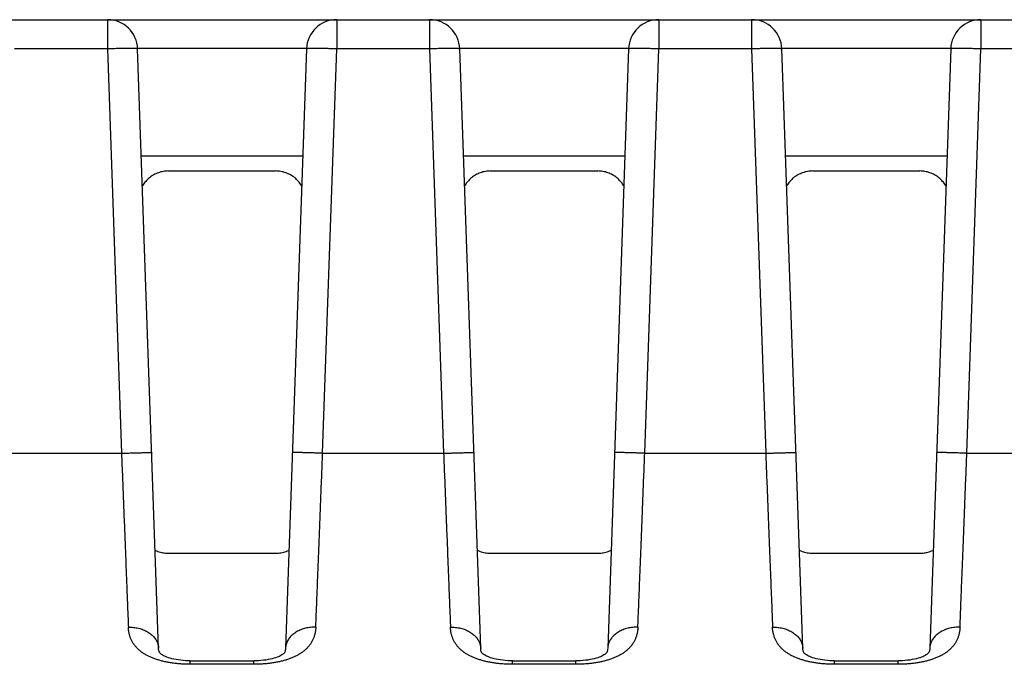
# Model space of a CAD drawing. Header units: inches. Extents: x 0 to 34, y 0 to 22.
# Tile 67 of 75: x 17.223 to 17.874, y 17.86 to 18.287. Entities that reach past the tile are written whole.
import ezdxf

# ---------------------------------------------------------------- set-up
doc = ezdxf.new("R2010")
doc.units = ezdxf.units.IN
doc.header["$LTSCALE"] = 1.87
doc.header["$MEASUREMENT"] = 0
doc.layers.get('0').update_dxf_attribs({"linetype": 'CONTINUOUS'})

msp = doc.modelspace()

# ---------------------------------------------------------------- linework, layer by layer
at = {"color": 7, "linetype": 'CONTINUOUS'}
for p, q in [((16.23356, 18.28653), (18.8081, 18.28653)), ((17.28088, 18.28653), (17.28088, 18.26722)), ((17.43251, 18.28653), (17.43251, 18.26722)), ((17.49388, 18.28653), (17.49388, 18.26722)), ((17.64551, 18.28653), (17.64551, 18.26722)), ((17.70688, 18.28653), (17.70688, 18.26722)), ((17.85851, 18.28653), (17.85851, 18.26722)), ((17.28088, 18.26722), (17.21951, 18.26722)), ((17.28088, 18.26722), (17.2902, 18.00002)), ((17.41252, 18.2674), (17.30086, 18.2674)), ((17.3147, 17.87118), (17.30087, 18.26722)), ((17.41252, 18.26722), (17.39869, 17.87118)), ((17.42319, 18.00002), (17.43251, 18.26722)), ((17.49388, 18.26722), (17.43251, 18.26722)), ((17.49388, 18.26722), (17.5032, 18.00002)), ((17.62552, 18.2674), (17.51386, 18.2674)), ((17.5277, 17.87118), (17.51387, 18.26722)), ((17.62552, 18.26722), (17.61169, 17.87118)), ((17.63619, 18.00002), (17.64551, 18.26722)), ((17.70688, 18.26722), (17.64551, 18.26722)), ((17.70688, 18.26722), (17.7162, 18.00002)), ((17.83852, 18.2674), (17.72686, 18.2674)), ((17.7407, 17.87118), (17.72687, 18.26722)), ((17.83852, 18.26722), (17.82469, 17.87118)), ((17.84919, 18.00002), (17.85851, 18.26722)), ((17.91988, 18.26722), (17.85851, 18.26722)), ((17.30334, 18.19653), (17.41005, 18.19653)), ((17.51634, 18.19653), (17.62305, 18.19653)), ((17.72934, 18.19653), (17.83605, 18.19653)), ((17.32128, 18.18653), (17.39211, 18.18653)), ((17.53428, 18.18653), (17.60511, 18.18653)), ((17.74728, 18.18653), (17.81811, 18.18653)), ((17.21019, 18.00002), (17.2902, 18.00002)), ((17.42319, 18.00002), (17.5032, 18.00002)), ((17.63619, 18.00002), (17.7162, 18.00002)), ((17.84919, 18.00002), (17.9292, 18.00002)), ((17.32097, 17.93397), (17.39242, 17.93397)), ((17.53397, 17.93397), (17.60542, 17.93397)), ((17.74697, 17.93397), (17.81842, 17.93397)), ((17.33565, 17.8605), (17.33565, 17.86278)), ((17.33565, 17.86278), (17.37773, 17.86278)), ((17.37773, 17.8605), (17.33565, 17.8605)), ((17.54865, 17.8605), (17.54865, 17.86278)), ((17.54865, 17.86278), (17.59073, 17.86278)), ((17.59073, 17.8605), (17.54865, 17.8605)), ((17.76165, 17.8605), (17.76165, 17.86278)), ((17.76165, 17.86278), (17.80373, 17.86278)), ((17.80373, 17.8605), (17.76165, 17.8605))]:
    msp.add_line(p, q, dxfattribs=at)
for points in [[(17.33565, 17.86278), (17.33434, 17.86279), (17.33264, 17.86286), (17.33096, 17.86297), (17.32933, 17.86313), (17.32776, 17.86334), (17.32627, 17.86358), (17.32486, 17.86385), (17.32355, 17.86416), (17.32235, 17.86448), (17.32124, 17.86483), (17.32024, 17.86518), (17.31934, 17.86555), (17.31853, 17.86592), (17.31781, 17.86629), (17.31719, 17.86665), (17.31667, 17.867), (17.31625, 17.86732), (17.31592, 17.86761), (17.31567, 17.86786), (17.31549, 17.86808), (17.31535, 17.86828), (17.31523, 17.86849), (17.31511, 17.86876), (17.31499, 17.86912), (17.31486, 17.86964), (17.31475, 17.87036), (17.3147, 17.87118)], [(17.39869, 17.87118), (17.39863, 17.87036), (17.39852, 17.86964), (17.3984, 17.86912), (17.39827, 17.86876), (17.39815, 17.86849), (17.39803, 17.86828), (17.3979, 17.86808), (17.39771, 17.86786), (17.39747, 17.86761), (17.39714, 17.86732), (17.39671, 17.86699), (17.39619, 17.86665), (17.39557, 17.86628), (17.39485, 17.86591), (17.39404, 17.86554), (17.39313, 17.86518), (17.39213, 17.86482), (17.39102, 17.86448), (17.38982, 17.86415), (17.3885, 17.86385), (17.3871, 17.86357), (17.3856, 17.86333), (17.38403, 17.86313), (17.3824, 17.86297), (17.38072, 17.86286), (17.37901, 17.86279), (17.37773, 17.86278)], [(17.54865, 17.86278), (17.54734, 17.86279), (17.54564, 17.86286), (17.54396, 17.86297), (17.54233, 17.86313), (17.54076, 17.86334), (17.53927, 17.86358), (17.53786, 17.86385), (17.53655, 17.86416), (17.53535, 17.86448), (17.53424, 17.86483), (17.53324, 17.86518), (17.53234, 17.86555), (17.53153, 17.86592), (17.53081, 17.86629), (17.53019, 17.86665), (17.52967, 17.867), (17.52925, 17.86732), (17.52892, 17.86761), (17.52867, 17.86786), (17.52849, 17.86808), (17.52835, 17.86828), (17.52823, 17.86849), (17.52811, 17.86876), (17.52799, 17.86912), (17.52786, 17.86964), (17.52775, 17.87036), (17.5277, 17.87118)], [(17.61169, 17.87118), (17.61163, 17.87036), (17.61152, 17.86964), (17.6114, 17.86912), (17.61127, 17.86876), (17.61115, 17.86849), (17.61103, 17.86828), (17.6109, 17.86808), (17.61071, 17.86786), (17.61047, 17.86761), (17.61014, 17.86732), (17.60971, 17.86699), (17.60919, 17.86665), (17.60857, 17.86628), (17.60785, 17.86591), (17.60704, 17.86554), (17.60613, 17.86518), (17.60513, 17.86482), (17.60402, 17.86448), (17.60282, 17.86415), (17.6015, 17.86385), (17.6001, 17.86357), (17.5986, 17.86333), (17.59703, 17.86313), (17.5954, 17.86297), (17.59372, 17.86286), (17.59201, 17.86279), (17.59073, 17.86278)], [(17.76165, 17.86278), (17.76034, 17.86279), (17.75864, 17.86286), (17.75696, 17.86297), (17.75533, 17.86313), (17.75376, 17.86334), (17.75227, 17.86358), (17.75086, 17.86385), (17.74955, 17.86416), (17.74835, 17.86448), (17.74724, 17.86483), (17.74624, 17.86518), (17.74534, 17.86555), (17.74453, 17.86592), (17.74381, 17.86629), (17.74319, 17.86665), (17.74267, 17.867), (17.74225, 17.86732), (17.74192, 17.86761), (17.74167, 17.86786), (17.74149, 17.86808), (17.74135, 17.86828), (17.74123, 17.86849), (17.74111, 17.86876), (17.74099, 17.86912), (17.74086, 17.86964), (17.74075, 17.87036), (17.7407, 17.87118)], [(17.82469, 17.87118), (17.82463, 17.87036), (17.82452, 17.86964), (17.8244, 17.86912), (17.82427, 17.86876), (17.82415, 17.86849), (17.82403, 17.86828), (17.8239, 17.86808), (17.82371, 17.86786), (17.82347, 17.86761), (17.82314, 17.86732), (17.82271, 17.86699), (17.82219, 17.86665), (17.82157, 17.86628), (17.82085, 17.86591), (17.82004, 17.86554), (17.81913, 17.86518), (17.81813, 17.86482), (17.81702, 17.86448), (17.81582, 17.86415), (17.8145, 17.86385), (17.8131, 17.86357), (17.8116, 17.86333), (17.81003, 17.86313), (17.8084, 17.86297), (17.80672, 17.86286), (17.80501, 17.86279), (17.80373, 17.86278)]]:
    msp.add_lwpolyline(points, dxfattribs=at)
for centre, start, end in [((17.28088, 18.26653), 2, 90), ((17.43251, 18.26653), 90, 178), ((17.49388, 18.26653), 2, 90), ((17.64551, 18.26653), 90, 178), ((17.70688, 18.26653), 2, 90), ((17.85851, 18.26653), 90, 178)]:
    msp.add_arc(centre, 0.02, start, end, dxfattribs=at)
for points, knots in [([(17.30087, 18.26722), (17.30087, 18.26725), (17.30074, 18.2673), (17.30056, 18.26734), (17.3002, 18.26738), (17.29974, 18.26742), (17.29913, 18.26745), (17.29841, 18.26747), (17.29757, 18.26749), (17.29661, 18.26751), (17.29554, 18.26751), (17.29438, 18.26751), (17.29312, 18.2675), (17.29178, 18.26749), (17.29036, 18.26747), (17.28888, 18.26744), (17.28735, 18.26741), (17.28577, 18.26737), (17.28416, 18.26733), (17.28252, 18.26728), (17.28143, 18.26724), (17.28088, 18.26722)], [0, 0, 0, 0, 0.004457, 0.015045, 0.032194, 0.055875, 0.085959, 0.122256, 0.164525, 0.212485, 0.265811, 0.324142, 0.387082, 0.454204, 0.525051, 0.599141, 0.675969, 0.755013, 0.835734, 0.917582, 1, 1, 1, 1]), ([(17.43251, 18.26722), (17.43196, 18.26724), (17.43086, 18.26728), (17.42923, 18.26733), (17.42761, 18.26737), (17.42604, 18.26741), (17.4245, 18.26744), (17.42302, 18.26747), (17.42161, 18.26749), (17.42027, 18.2675), (17.41901, 18.26751), (17.41784, 18.26751), (17.41678, 18.26751), (17.41582, 18.26749), (17.41498, 18.26747), (17.41425, 18.26745), (17.41365, 18.26742), (17.41318, 18.26738), (17.41283, 18.26734), (17.41264, 18.2673), (17.41252, 18.26725), (17.41252, 18.26722)], [0, 0, 0, 0, 0.082418, 0.164266, 0.244987, 0.324031, 0.400859, 0.474949, 0.545796, 0.612918, 0.675858, 0.734189, 0.787515, 0.835475, 0.877744, 0.914041, 0.944125, 0.967806, 0.984955, 0.995543, 1, 1, 1, 1]), ([(17.51387, 18.26722), (17.51387, 18.26725), (17.51374, 18.2673), (17.51356, 18.26734), (17.5132, 18.26738), (17.51274, 18.26742), (17.51213, 18.26745), (17.51141, 18.26747), (17.51057, 18.26749), (17.50961, 18.26751), (17.50854, 18.26751), (17.50738, 18.26751), (17.50612, 18.2675), (17.50478, 18.26749), (17.50336, 18.26747), (17.50188, 18.26744), (17.50035, 18.26741), (17.49877, 18.26737), (17.49716, 18.26733), (17.49552, 18.26728), (17.49443, 18.26724), (17.49388, 18.26722)], [0, 0, 0, 0, 0.004457, 0.015045, 0.032194, 0.055875, 0.085959, 0.122256, 0.164525, 0.212485, 0.265811, 0.324142, 0.387082, 0.454204, 0.525051, 0.599141, 0.675969, 0.755013, 0.835734, 0.917582, 1, 1, 1, 1]), ([(17.64551, 18.26722), (17.64496, 18.26724), (17.64386, 18.26728), (17.64223, 18.26733), (17.64061, 18.26737), (17.63904, 18.26741), (17.6375, 18.26744), (17.63602, 18.26747), (17.63461, 18.26749), (17.63327, 18.2675), (17.63201, 18.26751), (17.63084, 18.26751), (17.62978, 18.26751), (17.62882, 18.26749), (17.62798, 18.26747), (17.62725, 18.26745), (17.62665, 18.26742), (17.62618, 18.26738), (17.62583, 18.26734), (17.62564, 18.2673), (17.62552, 18.26725), (17.62552, 18.26722)], [0, 0, 0, 0, 0.082418, 0.164266, 0.244987, 0.324031, 0.400859, 0.474949, 0.545796, 0.612918, 0.675858, 0.734189, 0.787515, 0.835475, 0.877744, 0.914041, 0.944125, 0.967806, 0.984955, 0.995543, 1, 1, 1, 1]), ([(17.72687, 18.26722), (17.72687, 18.26725), (17.72674, 18.2673), (17.72656, 18.26734), (17.7262, 18.26738), (17.72574, 18.26742), (17.72513, 18.26745), (17.72441, 18.26747), (17.72357, 18.26749), (17.72261, 18.26751), (17.72154, 18.26751), (17.72038, 18.26751), (17.71912, 18.2675), (17.71778, 18.26749), (17.71636, 18.26747), (17.71488, 18.26744), (17.71335, 18.26741), (17.71177, 18.26737), (17.71016, 18.26733), (17.70852, 18.26728), (17.70743, 18.26724), (17.70688, 18.26722)], [0, 0, 0, 0, 0.004457, 0.015045, 0.032194, 0.055875, 0.085959, 0.122256, 0.164525, 0.212485, 0.265811, 0.324142, 0.387082, 0.454204, 0.525051, 0.599141, 0.675969, 0.755013, 0.835734, 0.917582, 1, 1, 1, 1]), ([(17.85851, 18.26722), (17.85796, 18.26724), (17.85686, 18.26728), (17.85523, 18.26733), (17.85361, 18.26737), (17.85204, 18.26741), (17.8505, 18.26744), (17.84902, 18.26747), (17.84761, 18.26749), (17.84627, 18.2675), (17.84501, 18.26751), (17.84384, 18.26751), (17.84278, 18.26751), (17.84182, 18.26749), (17.84098, 18.26747), (17.84025, 18.26745), (17.83965, 18.26742), (17.83918, 18.26738), (17.83883, 18.26734), (17.83864, 18.2673), (17.83852, 18.26725), (17.83852, 18.26722)], [0, 0, 0, 0, 0.082418, 0.164266, 0.244987, 0.324031, 0.400859, 0.474949, 0.545796, 0.612918, 0.675858, 0.734189, 0.787515, 0.835475, 0.877744, 0.914041, 0.944125, 0.967806, 0.984955, 0.995543, 1, 1, 1, 1]), ([(17.32128, 18.18653), (17.32071, 18.18653), (17.31957, 18.18648), (17.31787, 18.18626), (17.3162, 18.1859), (17.31457, 18.18539), (17.31299, 18.18476), (17.31146, 18.18398), (17.31001, 18.18308), (17.30864, 18.18206), (17.30736, 18.18094), (17.30622, 18.17973), (17.30522, 18.1785), (17.30451, 18.17747), (17.30414, 18.17686), (17.30402, 18.17666)], [0, 0, 0, 0, 0.082065, 0.164208, 0.246265, 0.328403, 0.41038, 0.492435, 0.574534, 0.656767, 0.738704, 0.819504, 0.896617, 0.966349, 1, 1, 1, 1]), ([(17.40936, 18.17666), (17.40925, 18.17686), (17.40887, 18.17747), (17.40816, 18.1785), (17.40717, 18.17973), (17.40602, 18.18094), (17.40475, 18.18206), (17.40338, 18.18308), (17.40192, 18.18398), (17.4004, 18.18476), (17.39881, 18.18539), (17.39718, 18.1859), (17.39551, 18.18626), (17.39382, 18.18648), (17.39268, 18.18653), (17.39211, 18.18653)], [0, 0, 0, 0, 0.03365, 0.103382, 0.180495, 0.261296, 0.343233, 0.425466, 0.507565, 0.58962, 0.671597, 0.753735, 0.835792, 0.917935, 1, 1, 1, 1]), ([(17.53428, 18.18653), (17.53371, 18.18653), (17.53257, 18.18648), (17.53087, 18.18626), (17.5292, 18.1859), (17.52757, 18.18539), (17.52599, 18.18476), (17.52446, 18.18398), (17.52301, 18.18308), (17.52164, 18.18206), (17.52036, 18.18094), (17.51922, 18.17973), (17.51822, 18.1785), (17.51751, 18.17747), (17.51714, 18.17686), (17.51702, 18.17666)], [0, 0, 0, 0, 0.082065, 0.164208, 0.246265, 0.328403, 0.41038, 0.492435, 0.574534, 0.656767, 0.738704, 0.819504, 0.896617, 0.966349, 1, 1, 1, 1]), ([(17.62236, 18.17666), (17.62225, 18.17686), (17.62187, 18.17747), (17.62116, 18.1785), (17.62017, 18.17973), (17.61902, 18.18094), (17.61775, 18.18206), (17.61638, 18.18308), (17.61492, 18.18398), (17.6134, 18.18476), (17.61181, 18.18539), (17.61018, 18.1859), (17.60851, 18.18626), (17.60682, 18.18648), (17.60568, 18.18653), (17.60511, 18.18653)], [0, 0, 0, 0, 0.03365, 0.103382, 0.180495, 0.261296, 0.343233, 0.425466, 0.507565, 0.58962, 0.671597, 0.753735, 0.835792, 0.917935, 1, 1, 1, 1]), ([(17.74728, 18.18653), (17.74671, 18.18653), (17.74557, 18.18648), (17.74387, 18.18626), (17.7422, 18.1859), (17.74057, 18.18539), (17.73899, 18.18476), (17.73746, 18.18398), (17.73601, 18.18308), (17.73464, 18.18206), (17.73336, 18.18094), (17.73222, 18.17973), (17.73122, 18.1785), (17.73051, 18.17747), (17.73014, 18.17686), (17.73002, 18.17666)], [0, 0, 0, 0, 0.082065, 0.164208, 0.246265, 0.328403, 0.41038, 0.492435, 0.574534, 0.656767, 0.738704, 0.819504, 0.896617, 0.966349, 1, 1, 1, 1]), ([(17.83536, 18.17666), (17.83525, 18.17686), (17.83487, 18.17747), (17.83416, 18.1785), (17.83317, 18.17973), (17.83202, 18.18094), (17.83075, 18.18206), (17.82938, 18.18308), (17.82792, 18.18398), (17.8264, 18.18476), (17.82481, 18.18539), (17.82318, 18.1859), (17.82151, 18.18626), (17.81982, 18.18648), (17.81868, 18.18653), (17.81811, 18.18653)], [0, 0, 0, 0, 0.03365, 0.103382, 0.180495, 0.261296, 0.343233, 0.425466, 0.507565, 0.58962, 0.671597, 0.753735, 0.835792, 0.917935, 1, 1, 1, 1]), ([(17.2902, 18.00002), (17.2903, 17.99733), (17.29051, 17.99197), (17.29082, 17.98394), (17.29114, 17.97595), (17.29145, 17.96802), (17.29176, 17.96018), (17.29206, 17.95245), (17.29236, 17.94484), (17.29265, 17.93739), (17.29294, 17.9301), (17.29322, 17.92299), (17.29349, 17.91609), (17.29375, 17.90941), (17.29401, 17.90296), (17.29425, 17.89676), (17.29448, 17.89083), (17.29464, 17.88697), (17.29471, 17.88508)], [0, 0, 0, 0, 0.070122, 0.140064, 0.209634, 0.278647, 0.346916, 0.414253, 0.480477, 0.54541, 0.608883, 0.670743, 0.730844, 0.789043, 0.845198, 0.899171, 0.950818, 1, 1, 1, 1]), ([(17.29021, 18.00002), (17.29076, 18.00003), (17.29185, 18.00003), (17.29348, 18.0001), (17.29509, 18.00014), (17.29667, 18.00019), (17.29821, 18.00024), (17.29969, 18.00028), (17.30111, 18.00031), (17.30245, 18.00034), (17.30371, 18.00037), (17.30488, 18.00039), (17.30594, 18.00041), (17.3069, 18.00042), (17.30774, 18.00042), (17.30847, 18.00043), (17.30906, 18.00042), (17.30953, 18.00045), (17.30987, 18.00038), (17.3101, 18.00053), (17.31018, 18.00041), (17.31019, 18.00036)], [0, 0, 0, 0, 0.081875, 0.16363, 0.24426, 0.32341, 0.400262, 0.474412, 0.54528, 0.61238, 0.675353, 0.733627, 0.786946, 0.8348, 0.876926, 0.913067, 0.942941, 0.966363, 0.983171, 0.993434, 1, 1, 1, 1]), ([(17.42318, 18.00002), (17.42263, 18.00003), (17.42154, 18.00003), (17.41991, 18.0001), (17.41829, 18.00014), (17.41671, 18.00019), (17.41517, 18.00023), (17.41369, 18.00027), (17.41228, 18.00031), (17.41093, 18.00034), (17.40967, 18.00037), (17.40851, 18.00039), (17.40744, 18.00041), (17.40648, 18.00042), (17.40564, 18.00042), (17.40492, 18.00043), (17.40432, 18.00042), (17.40385, 18.00045), (17.40352, 18.00038), (17.40328, 18.00054), (17.4032, 18.00041), (17.4032, 18.00036)], [0, 0, 0, 0, 0.081783, 0.16352, 0.244141, 0.323293, 0.40015, 0.474304, 0.545173, 0.612274, 0.675249, 0.733524, 0.786844, 0.834698, 0.876822, 0.91296, 0.942832, 0.966249, 0.98305, 0.993327, 1, 1, 1, 1]), ([(17.41868, 17.88508), (17.41875, 17.88697), (17.4189, 17.89083), (17.41914, 17.89676), (17.41938, 17.90296), (17.41964, 17.90941), (17.4199, 17.91609), (17.42017, 17.923), (17.42045, 17.9301), (17.42074, 17.93739), (17.42103, 17.94485), (17.42133, 17.95245), (17.42163, 17.96018), (17.42194, 17.96802), (17.42225, 17.97595), (17.42256, 17.98393), (17.42288, 17.99197), (17.42309, 17.99733), (17.42319, 18.00002)], [0, 0, 0, 0, 0.049191, 0.100845, 0.154825, 0.210987, 0.26919, 0.329295, 0.391157, 0.454628, 0.519555, 0.585771, 0.653099, 0.721358, 0.790363, 0.859929, 0.929871, 1, 1, 1, 1]), ([(17.5032, 18.00002), (17.5033, 17.99733), (17.50351, 17.99197), (17.50382, 17.98394), (17.50414, 17.97595), (17.50445, 17.96802), (17.50476, 17.96018), (17.50506, 17.95245), (17.50536, 17.94484), (17.50565, 17.93739), (17.50594, 17.9301), (17.50622, 17.92299), (17.50649, 17.91609), (17.50675, 17.90941), (17.50701, 17.90296), (17.50725, 17.89676), (17.50748, 17.89083), (17.50764, 17.88697), (17.50771, 17.88508)], [0, 0, 0, 0, 0.070122, 0.140064, 0.209634, 0.278647, 0.346916, 0.414253, 0.480477, 0.54541, 0.608883, 0.670743, 0.730844, 0.789043, 0.845198, 0.899171, 0.950818, 1, 1, 1, 1]), ([(17.50321, 18.00002), (17.50376, 18.00003), (17.50485, 18.00003), (17.50648, 18.0001), (17.50809, 18.00014), (17.50967, 18.00019), (17.51121, 18.00024), (17.51269, 18.00028), (17.51411, 18.00031), (17.51545, 18.00034), (17.51671, 18.00037), (17.51788, 18.00039), (17.51894, 18.00041), (17.5199, 18.00042), (17.52074, 18.00042), (17.52147, 18.00043), (17.52206, 18.00042), (17.52253, 18.00045), (17.52287, 18.00038), (17.5231, 18.00053), (17.52318, 18.00041), (17.52319, 18.00036)], [0, 0, 0, 0, 0.081875, 0.16363, 0.24426, 0.32341, 0.400262, 0.474412, 0.54528, 0.61238, 0.675353, 0.733627, 0.786946, 0.8348, 0.876926, 0.913067, 0.942941, 0.966363, 0.983171, 0.993434, 1, 1, 1, 1]), ([(17.63618, 18.00002), (17.63563, 18.00003), (17.63454, 18.00003), (17.63291, 18.0001), (17.63129, 18.00014), (17.62971, 18.00019), (17.62817, 18.00023), (17.62669, 18.00027), (17.62528, 18.00031), (17.62393, 18.00034), (17.62267, 18.00037), (17.62151, 18.00039), (17.62044, 18.00041), (17.61948, 18.00042), (17.61864, 18.00042), (17.61792, 18.00043), (17.61732, 18.00042), (17.61685, 18.00045), (17.61652, 18.00038), (17.61628, 18.00054), (17.6162, 18.00041), (17.6162, 18.00036)], [0, 0, 0, 0, 0.081783, 0.16352, 0.244141, 0.323293, 0.40015, 0.474304, 0.545173, 0.612274, 0.675249, 0.733524, 0.786844, 0.834698, 0.876822, 0.91296, 0.942832, 0.966249, 0.98305, 0.993327, 1, 1, 1, 1]), ([(17.63168, 17.88508), (17.63175, 17.88697), (17.6319, 17.89083), (17.63214, 17.89676), (17.63238, 17.90296), (17.63264, 17.90941), (17.6329, 17.91609), (17.63317, 17.923), (17.63345, 17.9301), (17.63374, 17.93739), (17.63403, 17.94485), (17.63433, 17.95245), (17.63463, 17.96018), (17.63494, 17.96802), (17.63525, 17.97595), (17.63556, 17.98393), (17.63588, 17.99197), (17.63609, 17.99733), (17.63619, 18.00002)], [0, 0, 0, 0, 0.049191, 0.100845, 0.154825, 0.210987, 0.26919, 0.329295, 0.391157, 0.454628, 0.519555, 0.585771, 0.653099, 0.721358, 0.790363, 0.859929, 0.929871, 1, 1, 1, 1]), ([(17.7162, 18.00002), (17.7163, 17.99733), (17.71651, 17.99197), (17.71682, 17.98394), (17.71714, 17.97595), (17.71745, 17.96802), (17.71776, 17.96018), (17.71806, 17.95245), (17.71836, 17.94484), (17.71865, 17.93739), (17.71894, 17.9301), (17.71922, 17.92299), (17.71949, 17.91609), (17.71975, 17.90941), (17.72001, 17.90296), (17.72025, 17.89676), (17.72048, 17.89083), (17.72064, 17.88697), (17.72071, 17.88508)], [0, 0, 0, 0, 0.070122, 0.140064, 0.209634, 0.278647, 0.346916, 0.414253, 0.480477, 0.54541, 0.608883, 0.670743, 0.730844, 0.789043, 0.845198, 0.899171, 0.950818, 1, 1, 1, 1]), ([(17.71621, 18.00002), (17.71676, 18.00003), (17.71785, 18.00003), (17.71948, 18.0001), (17.72109, 18.00014), (17.72267, 18.00019), (17.72421, 18.00024), (17.72569, 18.00028), (17.72711, 18.00031), (17.72845, 18.00034), (17.72971, 18.00037), (17.73088, 18.00039), (17.73194, 18.00041), (17.7329, 18.00042), (17.73374, 18.00042), (17.73447, 18.00043), (17.73506, 18.00042), (17.73553, 18.00045), (17.73587, 18.00038), (17.7361, 18.00053), (17.73618, 18.00041), (17.73619, 18.00036)], [0, 0, 0, 0, 0.081875, 0.16363, 0.24426, 0.32341, 0.400262, 0.474412, 0.54528, 0.61238, 0.675353, 0.733627, 0.786946, 0.8348, 0.876926, 0.913067, 0.942941, 0.966363, 0.983171, 0.993434, 1, 1, 1, 1]), ([(17.84918, 18.00002), (17.84863, 18.00003), (17.84754, 18.00003), (17.84591, 18.0001), (17.84429, 18.00014), (17.84271, 18.00019), (17.84117, 18.00023), (17.83969, 18.00027), (17.83828, 18.00031), (17.83693, 18.00034), (17.83567, 18.00037), (17.83451, 18.00039), (17.83344, 18.00041), (17.83248, 18.00042), (17.83164, 18.00042), (17.83092, 18.00043), (17.83032, 18.00042), (17.82985, 18.00045), (17.82952, 18.00038), (17.82928, 18.00054), (17.8292, 18.00041), (17.8292, 18.00036)], [0, 0, 0, 0, 0.081783, 0.16352, 0.244141, 0.323293, 0.40015, 0.474304, 0.545173, 0.612274, 0.675249, 0.733524, 0.786844, 0.834698, 0.876822, 0.91296, 0.942832, 0.966249, 0.98305, 0.993327, 1, 1, 1, 1]), ([(17.84468, 17.88508), (17.84475, 17.88697), (17.8449, 17.89083), (17.84514, 17.89676), (17.84538, 17.90296), (17.84564, 17.90941), (17.8459, 17.91609), (17.84617, 17.923), (17.84645, 17.9301), (17.84674, 17.93739), (17.84703, 17.94485), (17.84733, 17.95245), (17.84763, 17.96018), (17.84794, 17.96802), (17.84825, 17.97595), (17.84856, 17.98393), (17.84888, 17.99197), (17.84909, 17.99733), (17.84919, 18.00002)], [0, 0, 0, 0, 0.049191, 0.100845, 0.154825, 0.210987, 0.26919, 0.329295, 0.391157, 0.454628, 0.519555, 0.585771, 0.653099, 0.721358, 0.790363, 0.859929, 0.929871, 1, 1, 1, 1]), ([(17.31243, 17.93588), (17.31254, 17.93584), (17.31315, 17.93555), (17.31431, 17.93509), (17.31593, 17.93459), (17.31759, 17.93423), (17.31927, 17.93402), (17.32041, 17.93397), (17.32097, 17.93397)], [0, 0, 0, 0, 0.039352, 0.231071, 0.423325, 0.615475, 0.807853, 1, 1, 1, 1]), ([(17.39242, 17.93397), (17.39298, 17.93397), (17.3941, 17.93402), (17.39578, 17.93423), (17.39743, 17.93458), (17.39905, 17.93508), (17.40021, 17.93554), (17.40084, 17.93583), (17.40095, 17.93589)], [0, 0, 0, 0, 0.191317, 0.382834, 0.574117, 0.765509, 0.956409, 1, 1, 1, 1]), ([(17.52543, 17.93588), (17.52554, 17.93584), (17.52615, 17.93555), (17.52731, 17.93509), (17.52893, 17.93459), (17.53059, 17.93423), (17.53227, 17.93402), (17.53341, 17.93397), (17.53397, 17.93397)], [0, 0, 0, 0, 0.039352, 0.231071, 0.423325, 0.615475, 0.807853, 1, 1, 1, 1]), ([(17.60542, 17.93397), (17.60598, 17.93397), (17.6071, 17.93402), (17.60878, 17.93423), (17.61043, 17.93458), (17.61205, 17.93508), (17.61321, 17.93554), (17.61384, 17.93583), (17.61395, 17.93589)], [0, 0, 0, 0, 0.191317, 0.382834, 0.574117, 0.765509, 0.956409, 1, 1, 1, 1]), ([(17.73843, 17.93588), (17.73854, 17.93584), (17.73915, 17.93555), (17.74031, 17.93509), (17.74193, 17.93459), (17.74359, 17.93423), (17.74527, 17.93402), (17.74641, 17.93397), (17.74697, 17.93397)], [0, 0, 0, 0, 0.039352, 0.231071, 0.423325, 0.615475, 0.807853, 1, 1, 1, 1]), ([(17.81842, 17.93397), (17.81898, 17.93397), (17.8201, 17.93402), (17.82178, 17.93423), (17.82343, 17.93458), (17.82505, 17.93508), (17.82621, 17.93554), (17.82684, 17.93583), (17.82695, 17.93589)], [0, 0, 0, 0, 0.191317, 0.382834, 0.574117, 0.765509, 0.956409, 1, 1, 1, 1]), ([(17.29471, 17.88508), (17.29528, 17.88509), (17.29642, 17.88507), (17.29812, 17.88494), (17.2998, 17.8847), (17.30144, 17.88436), (17.30303, 17.88391), (17.30456, 17.88337), (17.30601, 17.88273), (17.30739, 17.882), (17.30867, 17.88119), (17.30984, 17.8803), (17.31091, 17.87933), (17.31186, 17.8783), (17.31268, 17.87721), (17.31337, 17.87607), (17.31393, 17.87489), (17.31434, 17.87368), (17.3146, 17.87244), (17.31468, 17.8716), (17.3147, 17.87118)], [0, 0, 0, 0, 0.063958, 0.127615, 0.19077, 0.253214, 0.314769, 0.375267, 0.434554, 0.492509, 0.549044, 0.60411, 0.657697, 0.709836, 0.760605, 0.810123, 0.858579, 0.90621, 0.953268, 1, 1, 1, 1]), ([(17.33565, 17.8605), (17.33473, 17.8605), (17.33289, 17.86053), (17.33014, 17.86066), (17.32739, 17.86088), (17.32468, 17.86119), (17.32203, 17.86158), (17.31945, 17.86207), (17.31695, 17.86265), (17.31456, 17.86331), (17.31227, 17.86407), (17.31009, 17.86491), (17.30804, 17.86584), (17.30611, 17.86687), (17.30431, 17.86799), (17.30265, 17.86921), (17.30113, 17.87052), (17.29976, 17.87194), (17.29853, 17.87347), (17.29746, 17.87511), (17.29654, 17.87687), (17.2958, 17.87875), (17.29524, 17.88075), (17.29486, 17.88287), (17.29474, 17.88433), (17.29471, 17.88508)], [0, 0, 0, 0, 0.051954, 0.104115, 0.156131, 0.207657, 0.258363, 0.307955, 0.356252, 0.403122, 0.44851, 0.492438, 0.534954, 0.576102, 0.615953, 0.654647, 0.692418, 0.729535, 0.766313, 0.803107, 0.84029, 0.878217, 0.917246, 0.957731, 1, 1, 1, 1]), ([(17.41868, 17.88508), (17.41865, 17.88433), (17.41852, 17.88286), (17.41814, 17.88072), (17.41757, 17.87872), (17.41683, 17.87685), (17.41592, 17.87509), (17.41484, 17.87345), (17.41361, 17.87193), (17.41224, 17.87051), (17.41072, 17.8692), (17.40906, 17.86798), (17.40727, 17.86687), (17.40534, 17.86584), (17.40328, 17.86491), (17.4011, 17.86406), (17.39881, 17.86331), (17.39642, 17.86264), (17.39393, 17.86207), (17.39135, 17.86158), (17.38869, 17.86118), (17.38598, 17.86087), (17.38323, 17.86066), (17.38048, 17.86053), (17.37865, 17.8605), (17.37773, 17.8605)], [0, 0, 0, 0, 0.042695, 0.083339, 0.122354, 0.160183, 0.197265, 0.234022, 0.270848, 0.308036, 0.345773, 0.384287, 0.423952, 0.465106, 0.507785, 0.551878, 0.597319, 0.64412, 0.692275, 0.741751, 0.792477, 0.844128, 0.896251, 0.948368, 1, 1, 1, 1]), ([(17.41868, 17.88508), (17.4181, 17.88509), (17.41696, 17.88508), (17.41526, 17.88494), (17.41359, 17.8847), (17.41195, 17.88436), (17.41036, 17.88392), (17.40883, 17.88337), (17.40737, 17.88273), (17.406, 17.882), (17.40472, 17.88119), (17.40354, 17.8803), (17.40247, 17.87933), (17.40152, 17.8783), (17.4007, 17.87721), (17.40001, 17.87607), (17.39946, 17.87489), (17.39905, 17.87368), (17.39878, 17.87244), (17.3987, 17.8716), (17.39869, 17.87118)], [0, 0, 0, 0, 0.063945, 0.127614, 0.190772, 0.253216, 0.314772, 0.375273, 0.434563, 0.492519, 0.549054, 0.604119, 0.657704, 0.70984, 0.760606, 0.81012, 0.858573, 0.906201, 0.953256, 1, 1, 1, 1]), ([(17.50771, 17.88508), (17.50828, 17.88509), (17.50942, 17.88507), (17.51112, 17.88494), (17.5128, 17.8847), (17.51444, 17.88436), (17.51603, 17.88391), (17.51756, 17.88337), (17.51901, 17.88273), (17.52039, 17.882), (17.52167, 17.88119), (17.52284, 17.8803), (17.52391, 17.87933), (17.52486, 17.8783), (17.52568, 17.87721), (17.52637, 17.87607), (17.52693, 17.87489), (17.52734, 17.87368), (17.5276, 17.87244), (17.52768, 17.8716), (17.5277, 17.87118)], [0, 0, 0, 0, 0.063958, 0.127615, 0.19077, 0.253214, 0.314769, 0.375267, 0.434554, 0.492509, 0.549044, 0.60411, 0.657697, 0.709836, 0.760605, 0.810123, 0.858579, 0.90621, 0.953268, 1, 1, 1, 1]), ([(17.54865, 17.8605), (17.54773, 17.8605), (17.54589, 17.86053), (17.54314, 17.86066), (17.54039, 17.86088), (17.53768, 17.86119), (17.53503, 17.86158), (17.53245, 17.86207), (17.52995, 17.86265), (17.52756, 17.86331), (17.52527, 17.86407), (17.52309, 17.86491), (17.52104, 17.86584), (17.51911, 17.86687), (17.51731, 17.86799), (17.51565, 17.86921), (17.51413, 17.87052), (17.51276, 17.87194), (17.51153, 17.87347), (17.51046, 17.87511), (17.50954, 17.87687), (17.5088, 17.87875), (17.50824, 17.88075), (17.50786, 17.88287), (17.50774, 17.88433), (17.50771, 17.88508)], [0, 0, 0, 0, 0.051954, 0.104115, 0.156131, 0.207657, 0.258363, 0.307955, 0.356252, 0.403122, 0.44851, 0.492438, 0.534954, 0.576102, 0.615953, 0.654647, 0.692418, 0.729535, 0.766313, 0.803107, 0.84029, 0.878217, 0.917246, 0.957731, 1, 1, 1, 1]), ([(17.63168, 17.88508), (17.63165, 17.88433), (17.63152, 17.88286), (17.63114, 17.88072), (17.63057, 17.87872), (17.62983, 17.87685), (17.62892, 17.87509), (17.62784, 17.87345), (17.62661, 17.87193), (17.62524, 17.87051), (17.62372, 17.8692), (17.62206, 17.86798), (17.62027, 17.86687), (17.61834, 17.86584), (17.61628, 17.86491), (17.6141, 17.86406), (17.61181, 17.86331), (17.60942, 17.86264), (17.60693, 17.86207), (17.60435, 17.86158), (17.60169, 17.86118), (17.59898, 17.86087), (17.59623, 17.86066), (17.59348, 17.86053), (17.59165, 17.8605), (17.59073, 17.8605)], [0, 0, 0, 0, 0.042695, 0.083339, 0.122354, 0.160183, 0.197265, 0.234022, 0.270848, 0.308036, 0.345773, 0.384287, 0.423952, 0.465106, 0.507785, 0.551878, 0.597319, 0.64412, 0.692275, 0.741751, 0.792477, 0.844128, 0.896251, 0.948368, 1, 1, 1, 1]), ([(17.63168, 17.88508), (17.6311, 17.88509), (17.62996, 17.88508), (17.62826, 17.88494), (17.62659, 17.8847), (17.62495, 17.88436), (17.62336, 17.88392), (17.62183, 17.88337), (17.62037, 17.88273), (17.619, 17.882), (17.61772, 17.88119), (17.61654, 17.8803), (17.61547, 17.87933), (17.61452, 17.8783), (17.6137, 17.87721), (17.61301, 17.87607), (17.61246, 17.87489), (17.61205, 17.87368), (17.61178, 17.87244), (17.6117, 17.8716), (17.61169, 17.87118)], [0, 0, 0, 0, 0.063945, 0.127614, 0.190772, 0.253216, 0.314772, 0.375273, 0.434563, 0.492519, 0.549054, 0.604119, 0.657704, 0.70984, 0.760606, 0.81012, 0.858573, 0.906201, 0.953256, 1, 1, 1, 1]), ([(17.72071, 17.88508), (17.72128, 17.88509), (17.72242, 17.88507), (17.72412, 17.88494), (17.7258, 17.8847), (17.72744, 17.88436), (17.72903, 17.88391), (17.73056, 17.88337), (17.73201, 17.88273), (17.73339, 17.882), (17.73467, 17.88119), (17.73584, 17.8803), (17.73691, 17.87933), (17.73786, 17.8783), (17.73868, 17.87721), (17.73937, 17.87607), (17.73993, 17.87489), (17.74034, 17.87368), (17.7406, 17.87244), (17.74068, 17.8716), (17.7407, 17.87118)], [0, 0, 0, 0, 0.063958, 0.127615, 0.19077, 0.253214, 0.314769, 0.375267, 0.434554, 0.492509, 0.549044, 0.60411, 0.657697, 0.709836, 0.760605, 0.810123, 0.858579, 0.90621, 0.953268, 1, 1, 1, 1]), ([(17.76165, 17.8605), (17.76073, 17.8605), (17.75889, 17.86053), (17.75614, 17.86066), (17.75339, 17.86088), (17.75068, 17.86119), (17.74803, 17.86158), (17.74545, 17.86207), (17.74295, 17.86265), (17.74056, 17.86331), (17.73827, 17.86407), (17.73609, 17.86491), (17.73404, 17.86584), (17.73211, 17.86687), (17.73031, 17.86799), (17.72865, 17.86921), (17.72713, 17.87052), (17.72576, 17.87194), (17.72453, 17.87347), (17.72346, 17.87511), (17.72254, 17.87687), (17.7218, 17.87875), (17.72124, 17.88075), (17.72086, 17.88287), (17.72074, 17.88433), (17.72071, 17.88508)], [0, 0, 0, 0, 0.051954, 0.104115, 0.156131, 0.207657, 0.258363, 0.307955, 0.356252, 0.403122, 0.44851, 0.492438, 0.534954, 0.576102, 0.615953, 0.654647, 0.692418, 0.729535, 0.766313, 0.803107, 0.84029, 0.878217, 0.917246, 0.957731, 1, 1, 1, 1]), ([(17.84468, 17.88508), (17.84465, 17.88433), (17.84452, 17.88286), (17.84414, 17.88072), (17.84357, 17.87872), (17.84283, 17.87685), (17.84192, 17.87509), (17.84084, 17.87345), (17.83961, 17.87193), (17.83824, 17.87051), (17.83672, 17.8692), (17.83506, 17.86798), (17.83327, 17.86687), (17.83134, 17.86584), (17.82928, 17.86491), (17.8271, 17.86406), (17.82481, 17.86331), (17.82242, 17.86264), (17.81993, 17.86207), (17.81735, 17.86158), (17.81469, 17.86118), (17.81198, 17.86087), (17.80923, 17.86066), (17.80648, 17.86053), (17.80465, 17.8605), (17.80373, 17.8605)], [0, 0, 0, 0, 0.042695, 0.083339, 0.122354, 0.160183, 0.197265, 0.234022, 0.270848, 0.308036, 0.345773, 0.384287, 0.423952, 0.465106, 0.507785, 0.551878, 0.597319, 0.64412, 0.692275, 0.741751, 0.792477, 0.844128, 0.896251, 0.948368, 1, 1, 1, 1]), ([(17.84468, 17.88508), (17.8441, 17.88509), (17.84296, 17.88508), (17.84126, 17.88494), (17.83959, 17.8847), (17.83795, 17.88436), (17.83636, 17.88392), (17.83483, 17.88337), (17.83337, 17.88273), (17.832, 17.882), (17.83072, 17.88119), (17.82954, 17.8803), (17.82847, 17.87933), (17.82752, 17.8783), (17.8267, 17.87721), (17.82601, 17.87607), (17.82546, 17.87489), (17.82505, 17.87368), (17.82478, 17.87244), (17.8247, 17.8716), (17.82469, 17.87118)], [0, 0, 0, 0, 0.063945, 0.127614, 0.190772, 0.253216, 0.314772, 0.375273, 0.434563, 0.492519, 0.549054, 0.604119, 0.657704, 0.70984, 0.760606, 0.81012, 0.858573, 0.906201, 0.953256, 1, 1, 1, 1]), ([(17.37773, 17.8605), (17.37773, 17.86074), (17.37773, 17.86117), (17.37773, 17.86176), (17.37773, 17.8622), (17.37773, 17.86253), (17.37773, 17.86268), (17.37773, 17.86277), (17.37773, 17.86278), (17.37773, 17.86278)], [0, 0, 0, 0, 0.312956, 0.569131, 0.766579, 0.903896, 0.980147, 0.99479, 1, 1, 1, 1]), ([(17.59073, 17.8605), (17.59073, 17.86074), (17.59073, 17.86117), (17.59073, 17.86176), (17.59073, 17.8622), (17.59073, 17.86253), (17.59073, 17.86268), (17.59073, 17.86277), (17.59073, 17.86278), (17.59073, 17.86278)], [0, 0, 0, 0, 0.312956, 0.569131, 0.766579, 0.903896, 0.980147, 0.99479, 1, 1, 1, 1]), ([(17.80373, 17.8605), (17.80373, 17.86074), (17.80373, 17.86117), (17.80373, 17.86176), (17.80373, 17.8622), (17.80373, 17.86253), (17.80373, 17.86268), (17.80373, 17.86277), (17.80373, 17.86278), (17.80373, 17.86278)], [0, 0, 0, 0, 0.312956, 0.569131, 0.766579, 0.903896, 0.980147, 0.99479, 1, 1, 1, 1])]:
    msp.add_open_spline(points, degree=3, knots=knots, dxfattribs=at)

doc.saveas('drawing.dxf')
